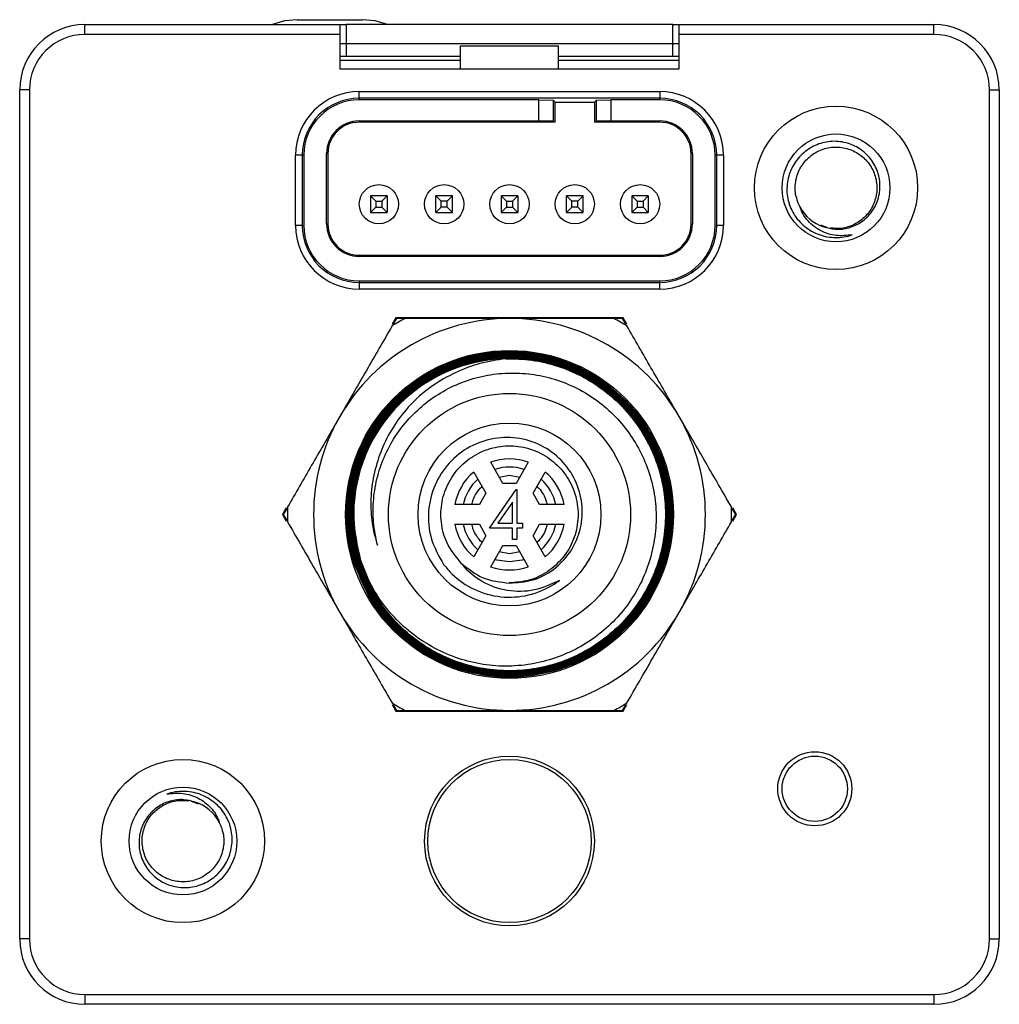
# Model space of a CAD drawing. Header units: millimetres. Extents: x 56 to 624, y -436 to 314.
# Tile 22 of 22: x 192 to 222, y 283 to 313. Entities that reach past the tile are written whole.
import ezdxf

# ---------------------------------------------------------------- set-up
doc = ezdxf.new("R2010")
doc.units = ezdxf.units.MM

msp = doc.modelspace()

# ---------------------------------------------------------------- linework, layer by layer
at = {"color": 7, "linetype": 'Continuous', "lineweight": 25}
for p, q in [((200.701, 312.754), (202.701, 312.754)), ((194.201, 312.304), (194.201, 312.604)), ((194.201, 312.604), (202.001, 312.604)), ((202.001, 312.604), (202.201, 312.604)), ((202.001, 312.604), (202.001, 312.304)), ((202.201, 312.604), (202.201, 312.029)), ((212.201, 312.604), (202.201, 312.604)), ((212.201, 312.029), (212.201, 312.604)), ((212.201, 312.604), (212.401, 312.604)), ((212.401, 312.604), (220.201, 312.604)), ((212.401, 312.304), (212.401, 312.604)), ((220.201, 312.304), (220.201, 312.604)), ((202.001, 312.304), (194.201, 312.304)), ((202.001, 312.304), (202.001, 311.254)), ((212.401, 311.254), (212.401, 312.304)), ((220.201, 312.304), (212.401, 312.304)), ((202.001, 312.029), (202.201, 312.029)), ((202.201, 312.029), (202.201, 311.629)), ((202.201, 312.029), (212.201, 312.029)), ((205.701, 311.254), (205.701, 311.954)), ((205.701, 311.954), (208.701, 311.954)), ((208.701, 311.254), (208.701, 311.954)), ((212.201, 312.029), (212.401, 312.029)), ((212.201, 311.629), (212.201, 312.029)), ((202.201, 311.629), (202.001, 311.629)), ((205.701, 311.504), (202.001, 311.504)), ((205.701, 311.629), (202.201, 311.629)), ((212.201, 311.629), (208.701, 311.629)), ((212.401, 311.504), (208.701, 311.504)), ((212.401, 311.629), (212.201, 311.629)), ((202.001, 311.254), (205.701, 311.254)), ((205.701, 311.254), (208.701, 311.254)), ((208.701, 311.254), (212.401, 311.254)), ((192.501, 310.604), (192.201, 310.604)), ((192.201, 284.604), (192.201, 310.604)), ((192.501, 310.604), (192.501, 284.604)), ((202.601, 310.554), (211.801, 310.554)), ((202.601, 310.351), (202.601, 310.554)), ((211.801, 310.554), (211.801, 310.351)), ((221.901, 310.604), (222.201, 310.604)), ((221.901, 284.604), (221.901, 310.604)), ((222.201, 310.604), (222.201, 284.604)), ((211.801, 310.351), (202.601, 310.351)), ((202.601, 310.351), (202.601, 310.302)), ((208.101, 310.302), (202.601, 310.302)), ((208.101, 310.302), (208.54, 310.288)), ((208.101, 309.654), (208.101, 310.302)), ((208.601, 310.227), (208.54, 310.288)), ((208.54, 310.288), (208.54, 309.647)), ((209.801, 310.227), (209.863, 310.288)), ((209.863, 310.288), (210.301, 310.302)), ((209.863, 309.647), (209.863, 310.288)), ((211.801, 310.302), (210.301, 310.302)), ((210.301, 310.302), (210.301, 309.654)), ((211.801, 310.302), (211.801, 310.351)), ((208.601, 310.227), (209.801, 310.227)), ((208.601, 309.617), (208.601, 310.227)), ((209.801, 310.227), (209.801, 309.617)), ((202.601, 309.654), (208.101, 309.654)), ((202.601, 309.654), (202.601, 309.617)), ((208.54, 309.647), (208.101, 309.654)), ((208.601, 309.617), (208.54, 309.647)), ((209.801, 309.617), (209.863, 309.647)), ((210.301, 309.654), (209.863, 309.647)), ((210.301, 309.654), (211.801, 309.654)), ((211.801, 309.617), (211.801, 309.654)), ((208.601, 309.617), (202.601, 309.617)), ((211.801, 309.617), (209.801, 309.617)), ((200.651, 306.454), (200.651, 308.604)), ((200.855, 308.604), (200.651, 308.604)), ((200.855, 308.604), (200.855, 306.454)), ((200.904, 308.604), (200.855, 308.604)), ((200.904, 308.604), (200.904, 306.454)), ((201.601, 306.504), (201.601, 308.654)), ((201.639, 308.654), (201.601, 308.654)), ((201.639, 308.654), (201.639, 306.504)), ((212.801, 308.654), (212.764, 308.654)), ((212.764, 306.504), (212.764, 308.654)), ((212.801, 308.654), (212.801, 306.504)), ((213.548, 308.604), (213.499, 308.604)), ((213.499, 306.454), (213.499, 308.604)), ((213.751, 308.604), (213.548, 308.604)), ((213.548, 306.454), (213.548, 308.604)), ((213.751, 308.604), (213.751, 306.454)), ((202.949, 307.356), (203.107, 307.199)), ((203.453, 307.356), (202.949, 307.356)), ((202.949, 307.356), (202.949, 306.852)), ((203.453, 307.356), (203.296, 307.199)), ((203.453, 307.356), (203.453, 306.852)), ((204.949, 306.852), (204.949, 307.356)), ((205.107, 307.199), (204.949, 307.356)), ((205.453, 307.356), (204.949, 307.356)), ((205.296, 307.199), (205.453, 307.356)), ((205.453, 306.852), (205.453, 307.356)), ((206.949, 307.356), (207.107, 307.199)), ((207.453, 307.356), (206.949, 307.356)), ((206.949, 307.356), (206.949, 306.852)), ((207.453, 307.356), (207.296, 307.199)), ((207.453, 307.356), (207.453, 306.852)), ((208.949, 306.852), (208.949, 307.356)), ((209.107, 307.199), (208.949, 307.356)), ((209.453, 307.356), (208.949, 307.356)), ((209.296, 307.199), (209.453, 307.356)), ((209.453, 306.852), (209.453, 307.356)), ((210.949, 307.356), (211.107, 307.199)), ((211.453, 307.356), (210.949, 307.356)), ((210.949, 307.356), (210.949, 306.852)), ((211.453, 307.356), (211.296, 307.199)), ((211.453, 307.356), (211.453, 306.852)), ((203.107, 307.01), (202.949, 306.852)), ((203.107, 307.199), (203.296, 307.199)), ((203.107, 307.199), (203.107, 307.01)), ((203.107, 307.01), (203.296, 307.01)), ((203.296, 307.199), (203.296, 307.01)), ((203.296, 307.01), (203.453, 306.852)), ((204.949, 306.852), (205.107, 307.01)), ((205.107, 307.01), (205.107, 307.199)), ((205.296, 307.199), (205.107, 307.199)), ((205.296, 307.01), (205.107, 307.01)), ((205.296, 307.01), (205.296, 307.199)), ((205.453, 306.852), (205.296, 307.01)), ((207.107, 307.01), (206.949, 306.852)), ((207.107, 307.199), (207.296, 307.199)), ((207.107, 307.199), (207.107, 307.01)), ((207.107, 307.01), (207.296, 307.01)), ((207.296, 307.199), (207.296, 307.01)), ((207.296, 307.01), (207.453, 306.852)), ((208.949, 306.852), (209.107, 307.01)), ((209.107, 307.01), (209.107, 307.199)), ((209.296, 307.199), (209.107, 307.199)), ((209.296, 307.01), (209.107, 307.01)), ((209.296, 307.01), (209.296, 307.199)), ((209.453, 306.852), (209.296, 307.01)), ((211.107, 307.01), (210.949, 306.852)), ((211.107, 307.199), (211.296, 307.199)), ((211.107, 307.199), (211.107, 307.01)), ((211.107, 307.01), (211.296, 307.01)), ((211.296, 307.199), (211.296, 307.01)), ((211.296, 307.01), (211.453, 306.852)), ((202.949, 306.852), (203.453, 306.852)), ((204.949, 306.852), (205.453, 306.852)), ((206.949, 306.852), (207.453, 306.852)), ((208.949, 306.852), (209.453, 306.852)), ((210.949, 306.852), (211.453, 306.852)), ((200.855, 306.454), (200.651, 306.454)), ((200.855, 306.454), (200.904, 306.454)), ((201.601, 306.504), (201.639, 306.504)), ((212.764, 306.504), (212.801, 306.504)), ((213.499, 306.454), (213.548, 306.454)), ((213.751, 306.454), (213.548, 306.454)), ((216.952, 306.385), (216.733, 306.463)), ((202.601, 305.542), (202.601, 305.504)), ((202.601, 305.542), (211.801, 305.542)), ((211.801, 305.504), (202.601, 305.504)), ((211.801, 305.504), (211.801, 305.542)), ((202.601, 304.756), (211.801, 304.756)), ((202.601, 304.756), (202.601, 304.708)), ((202.601, 304.708), (211.801, 304.708)), ((202.601, 304.708), (202.601, 304.504)), ((211.801, 304.708), (211.801, 304.756)), ((211.801, 304.504), (211.801, 304.708)), ((211.801, 304.504), (202.601, 304.504)), ((203.723, 303.628), (203.607, 303.427)), ((210.68, 303.628), (203.723, 303.628)), ((203.737, 303.604), (203.723, 303.628)), ((210.665, 303.604), (210.68, 303.628)), ((210.796, 303.427), (210.68, 303.628)), ((203.737, 303.604), (203.631, 303.42)), ((203.95, 303.604), (203.737, 303.604)), ((210.665, 303.604), (210.453, 303.604)), ((210.772, 303.42), (210.665, 303.604)), ((206.999, 298.554), (206.625, 299.203)), ((207.778, 299.203), (207.403, 298.554)), ((206.105, 298.903), (206.48, 298.254)), ((206.888, 298.746), (207.201, 298.806)), ((207.201, 298.806), (207.514, 298.746)), ((207.923, 298.254), (208.298, 298.903)), ((207.403, 298.554), (206.999, 298.554)), ((206.48, 298.254), (206.278, 297.904)), ((206.584, 297.179), (207.402, 298.372)), ((207.402, 298.372), (207.43, 298.372)), ((207.43, 298.372), (207.43, 297.333)), ((208.125, 297.904), (207.923, 298.254)), ((206.278, 297.904), (205.528, 297.904)), ((207.295, 297.985), (206.848, 297.333)), ((207.295, 297.333), (207.295, 297.985)), ((208.875, 297.904), (208.125, 297.904)), ((200.361, 297.806), (200.245, 297.604)), ((200.245, 297.604), (200.361, 297.402)), ((200.273, 297.604), (200.245, 297.604)), ((200.38, 297.788), (200.273, 297.604)), ((200.273, 297.604), (200.38, 297.42)), ((214.13, 297.604), (214.023, 297.788)), ((214.023, 297.42), (214.13, 297.604)), ((214.158, 297.604), (214.041, 297.806)), ((214.041, 297.402), (214.158, 297.604)), ((214.13, 297.604), (214.158, 297.604)), ((205.528, 297.304), (206.278, 297.304)), ((206.278, 297.304), (206.48, 296.954)), ((206.848, 297.333), (207.295, 297.333)), ((207.43, 297.333), (207.603, 297.333)), ((207.603, 297.333), (207.603, 297.179)), ((207.923, 296.954), (208.125, 297.304)), ((208.125, 297.304), (208.875, 297.304)), ((207.295, 297.179), (206.584, 297.179)), ((207.295, 296.833), (207.295, 297.179)), ((207.43, 297.179), (207.43, 296.833)), ((207.603, 297.179), (207.43, 297.179)), ((206.48, 296.954), (206.105, 296.305)), ((207.43, 296.833), (207.295, 296.833)), ((208.298, 296.305), (207.923, 296.954)), ((206.625, 296.005), (206.999, 296.654)), ((207.201, 296.402), (206.888, 296.462)), ((206.999, 296.654), (207.403, 296.654)), ((207.514, 296.462), (207.201, 296.402)), ((207.403, 296.654), (207.778, 296.005)), ((202.92, 295.034), (202.426, 296.14)), ((208.557, 292.805), (207.922, 292.668)), ((203.607, 291.781), (203.723, 291.58)), ((203.631, 291.788), (203.737, 291.604)), ((203.737, 291.604), (203.723, 291.58)), ((203.723, 291.58), (210.68, 291.58)), ((203.737, 291.604), (203.95, 291.604)), ((210.453, 291.604), (210.665, 291.604)), ((210.665, 291.604), (210.772, 291.788)), ((210.665, 291.604), (210.68, 291.58)), ((210.68, 291.58), (210.796, 291.781)), ((197.451, 288.823), (197.669, 288.746)), ((192.501, 284.604), (192.201, 284.604)), ((221.901, 284.604), (222.201, 284.604)), ((194.201, 282.904), (220.201, 282.904)), ((194.201, 282.904), (194.201, 282.604)), ((220.201, 282.904), (220.201, 282.604)), ((220.201, 282.604), (194.201, 282.604))]:
    msp.add_line(p, q, dxfattribs=at)
at = {"color": 7, "linetype": 'Continuous', "lineweight": 25, "flags": 128}
for points in [[(200.701, 312.754), (200.311, 312.716), (199.941, 312.604)], [(203.461, 312.604), (203.092, 312.716), (202.701, 312.754)], [(207.201, 296.152), (206.81, 296.206), (206.751, 296.224)], [(207.652, 296.224), (207.593, 296.206), (207.201, 296.152)]]:
    msp.add_lwpolyline(points, dxfattribs=at)
at = {"color": 7, "linetype": 'Continuous', "lineweight": 25}
for centre, radius in [((217.201, 307.604), 2.5), ((217.201, 307.604), 1.65), ((203.201, 307.104), 0.6), ((205.201, 307.104), 0.6), ((207.201, 307.104), 0.6), ((209.201, 307.104), 0.6), ((211.201, 307.104), 0.6), ((207.201, 297.604), 5.021), ((207.201, 297.604), 3.707), ((207.201, 297.604), 2.8), ((197.201, 287.604), 2.5), ((207.201, 287.604), 2.6), ((207.201, 287.604), 2.5), ((216.551, 289.204), 1.134), ((216.551, 289.204), 1), ((197.201, 287.604), 1.65)]:
    msp.add_circle(centre, radius, dxfattribs=at)
for centre, radius, start, end in [((194.201, 310.604), 2, 90, 180), ((220.201, 310.604), 2, 0, 90), ((194.201, 310.604), 1.7, 90, 180), ((220.201, 310.604), 1.7, 0, 90), ((202.601, 308.604), 1.95, 90, 180), ((211.801, 308.604), 1.95, 0, 90), ((202.601, 308.604), 1.746, 90, 180), ((202.601, 308.604), 1.698, 90, 180), ((211.801, 308.604), 1.746, 0, 90), ((211.801, 308.604), 1.698, 0, 90), ((202.601, 308.654), 1, 90, 180), ((211.801, 308.654), 1, 0, 90), ((202.601, 308.654), 0.962, 90, 180), ((211.801, 308.654), 0.962, 0, 90), ((217.201, 307.604), 1.25, 207.1372, 252.5459), ((202.601, 306.454), 1.95, 180, 270), ((202.601, 306.454), 1.746, 180, 270), ((202.601, 306.454), 1.698, 180, 270), ((202.601, 306.504), 1, 180, 270), ((202.601, 306.504), 0.962, 180, 270), ((211.801, 306.504), 1, 270, 0), ((211.801, 306.504), 0.962, 270, 0), ((211.801, 306.454), 1.95, 270, 0), ((211.801, 306.454), 1.746, 270, 0), ((211.801, 306.454), 1.698, 270, 0), ((207.201, 297.604), 6, 90, 150), ((207.201, 297.604), 6.8, 118.0725, 121.9275), ((207.201, 297.604), 6, 30, 90), ((207.201, 297.604), 6.8, 58.0725, 61.9275), ((207.201, 297.604), 4.771, 91.402, 196.5122), ((207.201, 297.604), 6, 150, 210), ((207.201, 297.604), 6, 330, 30), ((207.201, 297.604), 1.7, 70.1642, 109.8358), ((207.201, 297.604), 1.7, 130.1642, 169.8358), ((207.201, 297.604), 1.452, 71.9245, 108.0755), ((207.201, 297.604), 1.7, 10.1642, 49.8358), ((207.201, 297.604), 1.452, 131.9245, 168.0755), ((207.201, 297.604), 1.452, 11.9245, 48.0755), ((207.201, 297.604), 6.8, 178.0725, 181.9275), ((207.201, 297.604), 6.8, 358.0725, 1.9275), ((207.201, 297.604), 1.7, 190.1642, 229.8358), ((207.201, 297.604), 1.452, 191.9245, 228.0755), ((207.201, 297.604), 1.452, 311.9245, 348.0755), ((207.201, 297.604), 1.7, 310.1642, 349.8358), ((207.201, 297.604), 1.7, 250.1642, 289.8358), ((207.201, 297.604), 6, 210, 270), ((207.201, 297.604), 6, 270, 330), ((207.201, 297.604), 6.8, 238.0725, 241.9275), ((207.201, 297.604), 6.8, 298.0725, 301.9275), ((197.201, 287.604), 1.25, 27.1372, 72.5459), ((194.201, 284.604), 2, 180, 270), ((194.201, 284.604), 1.7, 180, 270), ((220.201, 284.604), 1.7, 270, 0), ((220.201, 284.604), 2, 270, 0)]:
    msp.add_arc(centre, radius, start, end, dxfattribs=at)
for points, knots in [([(216.826, 306.412), (216.941, 306.381), (217.192, 306.313), (217.602, 306.362), (217.994, 306.546), (218.311, 306.853), (218.513, 307.252), (218.571, 307.701), (218.481, 308.149), (218.246, 308.55), (217.887, 308.853), (217.444, 309.025), (216.963, 309.045), (216.497, 308.902), (216.1, 308.611), (215.813, 308.203), (215.678, 307.717), (215.699, 307.334), (215.758, 307.132), (215.77, 307.089)], [0, 0, 0, 0, 0.047632, 0.105062, 0.162483, 0.220701, 0.280524, 0.340344, 0.400599, 0.462816, 0.525032, 0.587336, 0.651945, 0.716554, 0.781106, 0.84791, 0.914913, 0.981874, 1, 1, 1, 1]), ([(216.089, 307.034), (216.044, 307.144), (215.945, 307.385), (215.943, 307.795), (216.076, 308.201), (216.338, 308.541), (216.697, 308.774), (217.114, 308.875), (217.54, 308.832), (217.929, 308.65), (218.234, 308.35), (218.423, 307.965), (218.474, 307.539), (218.38, 307.121), (218.154, 306.757), (217.819, 306.492), (217.422, 306.344), (217.149, 306.363), (217.017, 306.372)], [0, 0, 0, 0, 0.053605, 0.11698, 0.180321, 0.243691, 0.307073, 0.370414, 0.433778, 0.497163, 0.560506, 0.623863, 0.68725, 0.750592, 0.813942, 0.87733, 0.940671, 1, 1, 1, 1]), ([(215.77, 307.089), (215.803, 307.012), (215.9, 306.778), (216.176, 306.444), (216.615, 306.169), (217.123, 306.057), (217.49, 306.099), (217.672, 306.158), (217.692, 306.165)], [0, 0, 0, 0, 0.106603, 0.3221, 0.539079, 0.756057, 0.973036, 1, 1, 1, 1]), ([(217.692, 306.165), (217.528, 306.147), (217.2, 306.112), (216.723, 306.27), (216.331, 306.561), (216.151, 306.854), (216.095, 307.016), (216.089, 307.034)], [0, 0, 0, 0, 0.246652, 0.4933, 0.740192, 0.970983, 1, 1, 1, 1]), ([(203.605, 303.375), (203.345, 302.924), (202.819, 302.014), (202.278, 301.076), (202.005, 300.604)], [0, 0, 0, 0, 0.495902, 1, 1, 1, 1]), ([(207.201, 303.604), (207.198, 303.604), (206.661, 303.604), (205.577, 303.604), (204.53, 303.604), (204.001, 303.604)], [0, 0, 0, 0, 0.003356, 0.496899, 1, 1, 1, 1]), ([(210.401, 303.604), (209.88, 303.604), (208.829, 303.604), (207.747, 303.604), (207.201, 303.604)], [0, 0, 0, 0, 0.495902, 1, 1, 1, 1]), ([(212.398, 300.604), (212.356, 300.675), (212.068, 301.175), (211.527, 302.111), (211.042, 302.952), (210.798, 303.375)], [0, 0, 0, 0, 0.0759933, 0.5343082, 1, 1, 1, 1]), ([(202.206, 297.586), (202.218, 297.862), (202.243, 298.414), (202.452, 299.22), (202.784, 299.981), (203.239, 300.682), (203.81, 301.299), (204.478, 301.817), (205.225, 302.213), (206.026, 302.48), (206.862, 302.606), (207.707, 302.593), (208.537, 302.434), (209.252, 302.176), (209.664, 301.939), (209.833, 301.842)], [0, 0, 0, 0, 0.07787, 0.155757, 0.233597, 0.311436, 0.390685, 0.469934, 0.549106, 0.628278, 0.707451, 0.786623, 0.865838, 0.945054, 1, 1, 1, 1]), ([(209.833, 301.842), (209.587, 301.978), (209.094, 302.25), (208.282, 302.494), (207.444, 302.605), (206.598, 302.574), (205.771, 302.399), (204.985, 302.09), (204.263, 301.65), (203.624, 301.098), (203.09, 300.444), (202.67, 299.711), (202.383, 298.918), (202.231, 298.089), (202.223, 297.245), (202.354, 296.412), (202.625, 295.615), (203.023, 294.875), (203.543, 294.214), (204.164, 293.647), (204.873, 293.195), (205.647, 292.865), (206.466, 292.674), (207.304, 292.62), (208.14, 292.71), (208.949, 292.936), (209.707, 293.298), (210.396, 293.78), (210.991, 294.372), (211.48, 295.055), (211.846, 295.81), (212.082, 296.616), (212.176, 297.45), (212.132, 298.288), (211.945, 299.106), (211.626, 299.882), (211.178, 300.592), (210.62, 301.218), (209.963, 301.739), (209.23, 302.145), (208.438, 302.419), (207.611, 302.559), (206.773, 302.555), (205.947, 302.414), (205.158, 302.132), (204.426, 301.726), (203.774, 301.199), (203.218, 300.572), (202.778, 299.86), (202.462, 299.085), (202.282, 298.268), (202.24, 297.432), (202.342, 296.601), (202.579, 295.798), (202.949, 295.049), (203.439, 294.371), (204.037, 293.786), (204.723, 293.308), (205.481, 292.955), (206.286, 292.731), (207.118, 292.649), (207.951, 292.704), (208.763, 292.902), (209.532, 293.231), (210.232, 293.686), (210.847, 294.25), (211.357, 294.912), (211.751, 295.648), (212.013, 296.441), (212.141, 297.266), (212.125, 298.1), (211.972, 298.92), (211.681, 299.702), (211.266, 300.425), (210.732, 301.067), (210.101, 301.611), (209.386, 302.039), (208.61, 302.344), (207.793, 302.511), (206.96, 302.541), (206.135, 302.428), (205.339, 302.181), (204.598, 301.802), (203.929, 301.305), (203.355, 300.701), (202.889, 300.011), (202.548, 299.252), (202.337, 298.447), (202.266, 297.618), (202.334, 296.788), (202.542, 295.983), (202.88, 295.223), (203.343, 294.532), (203.914, 293.927), (204.579, 293.429), (205.318, 293.047), (206.111, 292.797), (206.933, 292.682), (207.764, 292.709), (208.579, 292.872), (209.353, 293.173), (210.067, 293.597), (210.698, 294.137), (211.231, 294.773), (211.648, 295.492), (211.94, 296.269), (212.095, 297.084), (212.114, 297.913), (211.99, 298.734), (211.733, 299.522), (211.344, 300.255), (210.84, 300.914), (210.231, 301.476), (209.538, 301.931), (208.777, 302.26), (207.972, 302.459), (207.146, 302.517), (206.321, 302.439), (205.522, 302.22), (204.77, 301.873), (204.089, 301.402), (203.494, 300.826), (203.008, 300.156), (202.638, 299.416), (202.401, 298.623), (202.297, 297.802), (202.336, 296.975), (202.51, 296.166), (202.82, 295.4), (203.252, 294.695), (203.799, 294.074), (204.44, 293.552), (205.161, 293.147), (205.938, 292.867), (206.752, 292.725), (207.578, 292.718), (208.393, 292.853), (209.175, 293.12), (209.899, 293.517), (210.547, 294.028), (211.099, 294.642), (211.542, 295.339), (211.859, 296.101), (212.046, 296.905), (212.092, 297.728), (212.003, 298.548), (211.774, 299.341), (211.417, 300.085), (210.939, 300.756), (210.357, 301.34), (209.683, 301.815), (208.941, 302.173), (208.148, 302.398), (207.329, 302.49), (206.507, 302.439), (205.704, 302.255), (204.945, 301.935), (204.249, 301.495), (203.639, 300.942), (203.128, 300.297), (202.736, 299.573), (202.468, 298.795), (202.337, 297.983), (202.342, 297.16), (202.488, 296.351), (202.765, 295.577), (203.17, 294.861), (203.688, 294.222), (204.307, 293.682), (205.007, 293.251), (205.77, 292.946), (206.573, 292.771), (207.394, 292.736), (208.209, 292.837), (208.995, 293.076), (209.73, 293.441), (210.392, 293.927), (210.965, 294.515), (211.429, 295.192), (211.774, 295.937), (211.987, 296.729), (212.067, 297.545), (212.006, 298.363), (211.81, 299.16), (211.481, 299.911), (211.034, 300.598), (210.475, 301.197), (209.825, 301.697), (209.099, 302.077), (208.321, 302.333), (207.51, 302.452), (206.692, 302.436), (205.888, 302.279), (205.12, 301.993), (204.414, 301.579), (203.785, 301.054), (203.256, 300.43), (202.837, 299.728), (202.544, 298.964), (202.381, 298.162), (202.358, 297.344), (202.47, 296.534), (202.719, 295.755), (203.093, 295.028), (203.586, 294.376), (204.179, 293.814), (204.86, 293.362), (205.605, 293.028), (206.397, 292.827), (207.211, 292.759), (208.025, 292.832), (208.815, 293.037), (209.558, 293.375), (210.235, 293.831), (210.825, 294.396), (211.313, 295.05), (211.681, 295.778), (211.925, 296.556), (212.032, 297.364), (212.004, 298.18), (211.837, 298.978), (211.541, 299.738), (211.119, 300.435), (210.589, 301.053), (209.96, 301.572), (209.254, 301.979), (208.489, 302.26), (207.689, 302.411), (206.875, 302.422), (206.07, 302.299), (205.298, 302.04), (204.579, 301.658), (203.937, 301.158), (203.386, 300.56), (202.945, 299.876), (202.623, 299.129), (202.434, 298.337), (202.367, 297.355), (202.548, 296.201), (203.036, 295.141), (203.637, 294.361), (204.232, 293.808), (204.913, 293.365), (205.657, 293.04), (206.447, 292.848), (207.257, 292.788), (208.064, 292.868), (208.848, 293.079), (209.584, 293.422), (210.253, 293.881), (210.834, 294.448), (211.313, 295.103), (211.672, 295.83), (211.907, 296.606), (212.006, 297.411), (211.971, 298.221), (211.797, 299.013), (211.496, 299.765), (211.07, 300.455), (210.537, 301.065), (209.906, 301.574), (209.201, 301.973), (208.438, 302.244), (207.641, 302.387), (206.832, 302.391), (206.032, 302.261), (205.267, 301.997), (204.557, 301.61), (203.923, 301.107), (203.381, 300.507), (202.949, 299.823), (202.635, 299.077), (202.457, 298.289), (202.39, 297.331), (202.537, 296.657), (202.627, 296.248)], [0, 0, 0, 0, 0.0037333, 0.0074665, 0.0111999, 0.0149333, 0.0186613, 0.0223894, 0.0261166, 0.0298439, 0.0335693, 0.0372947, 0.0410151, 0.0447354, 0.0484555, 0.0521758, 0.0558775, 0.0595791, 0.063285, 0.0669908, 0.0706963, 0.0744019, 0.0781052, 0.0818084, 0.0855102, 0.089212, 0.0929138, 0.0966156, 0.1003147, 0.1040138, 0.107713, 0.1114122, 0.1151102, 0.1188081, 0.1225035, 0.1261988, 0.1298954, 0.133592, 0.1372853, 0.1409785, 0.1446721, 0.1483656, 0.1520585, 0.1557513, 0.1594407, 0.16313, 0.166821, 0.170512, 0.1742005, 0.177889, 0.1815759, 0.1852628, 0.1889504, 0.1926379, 0.1963218, 0.2000056, 0.2036906, 0.2073756, 0.2110592, 0.2147428, 0.2184233, 0.2221038, 0.2257859, 0.2294679, 0.2331469, 0.2368258, 0.2405044, 0.2441829, 0.2478614, 0.2515398, 0.2552145, 0.2588891, 0.2625654, 0.2662417, 0.2699159, 0.2735902, 0.2772621, 0.280934, 0.284607, 0.2882801, 0.2919495, 0.2956189, 0.2992891, 0.3029592, 0.3066284, 0.3102976, 0.3139634, 0.3176291, 0.3212966, 0.324964, 0.3286287, 0.3322934, 0.3359569, 0.3396205, 0.3432844, 0.3469484, 0.3506085, 0.3542685, 0.3579301, 0.3615917, 0.3652516, 0.3689115, 0.3725685, 0.3762255, 0.379884, 0.3835425, 0.3871976, 0.3908527, 0.3945079, 0.3981632, 0.4018179, 0.4054727, 0.4091237, 0.4127747, 0.4164276, 0.4200804, 0.4237308, 0.4273813, 0.4310298, 0.4346783, 0.4383278, 0.4419772, 0.4456229, 0.4492685, 0.4529153, 0.4565621, 0.4602076, 0.4638531, 0.4674953, 0.4711374, 0.4747814, 0.4784253, 0.4820662, 0.485707, 0.4893473, 0.4929875, 0.4966278, 0.5002682, 0.5039046, 0.5075409, 0.5111791, 0.5148173, 0.5184534, 0.5220896, 0.5257231, 0.5293567, 0.5329916, 0.5366266, 0.5402578, 0.5438891, 0.547521, 0.5511529, 0.5547841, 0.5584152, 0.5620426, 0.56567, 0.5692994, 0.5729287, 0.5765554, 0.580182, 0.5838072, 0.5874324, 0.5910583, 0.5946842, 0.598306, 0.6019278, 0.6055513, 0.6091747, 0.6127965, 0.6164184, 0.620037, 0.6236557, 0.6272761, 0.6308966, 0.6345135, 0.6381305, 0.6417475, 0.6453645, 0.6489812, 0.652598, 0.6562107, 0.6598234, 0.6634381, 0.6670529, 0.6706652, 0.6742777, 0.6778878, 0.681498, 0.6851094, 0.6887208, 0.6923283, 0.6959357, 0.6995443, 0.703153, 0.7067604, 0.7103679, 0.7139718, 0.7175756, 0.7211815, 0.7247874, 0.7283902, 0.731993, 0.7355949, 0.7391968, 0.7427992, 0.7464015, 0.7499996, 0.7535977, 0.7571978, 0.7607978, 0.764396, 0.7679941, 0.7715893, 0.7751845, 0.7787815, 0.7823784, 0.7859715, 0.7895646, 0.7931584, 0.7967521, 0.8003452, 0.8039384, 0.8075275, 0.8111165, 0.8147079, 0.8182992, 0.8218878, 0.8254764, 0.8290633, 0.8326501, 0.836238, 0.8398259, 0.8434095, 0.8469932, 0.8505785, 0.8541638, 0.8577477, 0.8613315, 0.8671891, 0.8730468, 0.8766272, 0.8802077, 0.8837851, 0.8873625, 0.890942, 0.8945215, 0.8980973, 0.9016732, 0.9052491, 0.908825, 0.9124008, 0.9159765, 0.919548, 0.9231194, 0.9266932, 0.930267, 0.9338383, 0.9374097, 0.9409787, 0.9445477, 0.9481182, 0.9516886, 0.9552549, 0.9588211, 0.9623887, 0.9659564, 0.9695229, 0.9730894, 0.976652, 0.9802146, 0.9837795, 0.9873444, 0.9909062, 0.9944679, 1, 1, 1, 1]), ([(207.085, 302.374), (207.353, 302.367), (207.89, 302.354), (208.677, 302.165), (209.422, 301.854), (210.105, 301.423), (210.705, 300.881), (211.207, 300.247), (211.593, 299.537), (211.858, 298.772), (211.987, 297.974), (211.983, 297.165), (211.841, 296.369), (211.57, 295.606), (211.172, 294.902), (210.663, 294.272), (210.055, 293.738), (209.366, 293.312), (208.614, 293.01), (207.823, 292.836), (207.014, 292.8), (206.21, 292.898), (205.434, 293.131), (204.707, 293.49), (204.052, 293.968), (203.484, 294.547), (203.024, 295.214), (202.68, 295.949), (202.467, 296.731), (202.386, 297.539), (202.444, 298.348), (202.634, 299.137), (202.957, 299.882), (203.398, 300.563), (203.949, 301.16), (204.591, 301.657), (205.309, 302.037), (206.079, 302.294), (206.883, 302.415), (207.695, 302.403), (208.494, 302.251), (209.257, 301.97), (209.96, 301.562), (210.587, 301.045), (211.116, 300.427), (211.537, 299.73), (211.831, 298.972), (211.997, 298.176), (212.025, 297.363), (211.918, 296.556), (211.674, 295.779), (211.306, 295.053), (210.819, 294.4), (210.231, 293.837), (209.556, 293.382), (208.814, 293.044), (208.025, 292.839), (207.214, 292.766), (206.401, 292.833), (205.611, 293.033), (204.866, 293.366), (204.186, 293.816), (203.594, 294.377), (203.102, 295.027), (202.728, 295.752), (202.478, 296.529), (202.365, 297.338), (202.387, 298.153), (202.548, 298.954), (202.839, 299.717), (203.256, 300.419), (203.783, 301.043), (204.409, 301.568), (205.113, 301.982), (205.878, 302.27), (206.68, 302.428), (207.498, 302.446), (208.307, 302.33), (209.084, 302.077), (209.809, 301.699), (210.46, 301.203), (211.019, 300.606), (211.469, 299.922), (211.799, 299.173), (211.997, 298.379), (212.061, 297.563), (211.984, 296.747), (211.775, 295.956), (211.432, 295.212), (210.973, 294.534), (210.403, 293.945), (209.745, 293.457), (209.012, 293.09), (208.229, 292.848), (207.416, 292.743), (206.596, 292.774), (205.794, 292.945), (205.031, 293.245), (204.33, 293.672), (203.709, 294.209), (203.189, 294.843), (202.781, 295.555), (202.5, 296.327), (202.35, 297.134), (202.341, 297.955), (202.467, 298.766), (202.73, 299.545), (203.117, 300.269), (203.623, 300.917), (204.229, 301.472), (204.92, 301.916), (205.676, 302.24), (206.476, 302.429), (207.297, 302.485), (208.115, 302.399), (208.907, 302.179), (209.651, 301.828), (210.327, 301.358), (210.912, 300.779), (211.395, 300.112), (211.756, 299.373), (211.99, 298.584), (212.086, 297.766), (212.046, 296.943), (211.865, 296.139), (211.555, 295.376), (211.119, 294.677), (210.573, 294.059), (209.93, 293.544), (209.21, 293.141), (208.432, 292.868), (207.62, 292.726), (206.795, 292.726), (205.981, 292.861), (205.202, 293.134), (204.479, 293.531), (203.835, 294.047), (203.283, 294.661), (202.845, 295.361), (202.528, 296.124), (202.347, 296.929), (202.3, 297.754), (202.395, 298.574), (202.624, 299.368), (202.986, 300.111), (203.466, 300.785), (204.053, 301.366), (204.728, 301.843), (205.475, 302.198), (206.271, 302.425), (207.093, 302.512), (207.919, 302.463), (208.724, 302.273), (209.488, 301.953), (210.185, 301.506), (210.8, 300.952), (211.31, 300.3), (211.706, 299.573), (211.972, 298.788), (212.105, 297.971), (212.097, 297.142), (211.952, 296.326), (211.669, 295.547), (211.262, 294.825), (210.737, 294.183), (210.114, 293.636), (209.406, 293.204), (208.637, 292.894), (207.826, 292.721), (206.997, 292.683), (206.174, 292.788), (205.379, 293.027), (204.637, 293.398), (203.965, 293.887), (203.388, 294.483), (202.916, 295.167), (202.568, 295.921), (202.349, 296.723), (202.271, 297.55), (202.329, 298.378), (202.529, 299.185), (202.859, 299.949), (203.315, 300.644), (203.879, 301.255), (204.539, 301.76), (205.274, 302.15), (206.065, 302.409), (206.888, 302.534), (207.719, 302.516), (208.537, 302.361), (209.317, 302.069), (210.038, 301.652), (210.676, 301.118), (211.219, 300.486), (211.645, 299.77), (211.948, 298.994), (212.113, 298.177), (212.142, 297.344), (212.027, 296.519), (211.779, 295.723), (211.398, 294.982), (210.899, 294.313), (210.294, 293.739), (209.602, 293.273), (208.841, 292.932), (208.033, 292.721), (207.202, 292.651), (206.369, 292.719), (205.561, 292.929), (204.799, 293.269), (204.106, 293.734), (203.498, 294.307), (202.997, 294.976), (202.614, 295.719), (202.363, 296.516), (202.247, 297.343), (202.274, 298.179), (202.438, 298.998), (202.741, 299.778), (203.167, 300.497), (203.711, 301.133), (204.351, 301.671), (205.075, 302.091), (205.858, 302.387), (206.68, 302.543), (207.517, 302.563), (208.345, 302.439), (209.141, 302.181), (209.882, 301.789), (210.548, 301.282), (211.117, 300.667), (211.578, 299.968), (211.912, 299.199), (212.115, 298.386), (212.176, 297.55), (212.098, 296.715), (211.879, 295.906), (211.529, 295.143), (211.054, 294.452), (210.472, 293.848), (209.794, 293.353), (209.045, 292.976), (208.241, 292.733), (207.409, 292.625), (206.57, 292.662), (205.748, 292.836), (204.969, 293.148), (204.251, 293.584), (203.618, 294.137), (203.1, 294.769), (202.703, 295.458), (202.429, 296.165), (202.269, 296.893), (202.216, 297.624), (202.273, 298.354), (202.443, 299.103), (202.744, 299.85), (203.182, 300.567), (203.737, 301.2), (204.389, 301.732), (205.122, 302.145), (205.913, 302.432), (206.742, 302.579), (207.584, 302.588), (208.415, 302.452), (209.174, 302.194), (209.849, 301.838), (210.434, 301.411), (210.981, 300.875), (211.459, 300.228), (211.841, 299.477), (212.089, 298.671), (212.201, 297.835), (212.168, 296.992), (211.997, 296.167), (211.687, 295.382), (211.252, 294.659), (210.7, 294.021), (210.055, 293.489), (209.337, 293.067), (208.817, 292.892), (208.557, 292.805)], [0, 0, 0, 0, 0.003519, 0.007039, 0.010558, 0.014077, 0.0176, 0.021123, 0.024647, 0.028171, 0.031694, 0.035217, 0.038745, 0.042272, 0.045797, 0.049323, 0.052851, 0.056379, 0.059909, 0.06344, 0.066968, 0.070497, 0.07403, 0.077562, 0.081095, 0.084627, 0.088159, 0.091692, 0.095229, 0.098765, 0.1023, 0.105834, 0.109372, 0.112909, 0.116448, 0.119987, 0.123525, 0.127063, 0.130605, 0.134147, 0.137688, 0.141229, 0.144771, 0.148314, 0.151859, 0.155405, 0.158948, 0.162491, 0.166039, 0.169586, 0.173134, 0.176681, 0.180228, 0.183776, 0.187327, 0.190879, 0.194428, 0.197977, 0.20153, 0.205082, 0.208636, 0.21219, 0.215743, 0.219295, 0.222852, 0.226409, 0.229965, 0.233521, 0.237078, 0.240635, 0.244195, 0.247756, 0.251314, 0.254872, 0.258434, 0.261996, 0.265559, 0.269122, 0.272684, 0.276246, 0.279812, 0.283378, 0.286943, 0.290507, 0.294074, 0.297641, 0.30121, 0.304779, 0.308347, 0.311914, 0.315486, 0.319057, 0.322628, 0.3262, 0.329771, 0.333343, 0.336918, 0.340494, 0.344067, 0.34764, 0.351217, 0.354793, 0.358371, 0.361949, 0.365526, 0.369102, 0.372683, 0.376264, 0.379844, 0.383424, 0.387005, 0.390586, 0.394171, 0.397755, 0.401337, 0.40492, 0.408506, 0.412092, 0.415679, 0.419265, 0.422851, 0.426437, 0.430028, 0.433618, 0.437206, 0.440795, 0.444386, 0.447977, 0.45157, 0.455163, 0.458755, 0.462346, 0.465942, 0.469537, 0.473133, 0.476728, 0.480323, 0.483919, 0.487518, 0.491118, 0.494715, 0.498312, 0.501913, 0.505514, 0.509116, 0.512718, 0.516318, 0.519919, 0.523524, 0.527129, 0.530733, 0.534337, 0.537942, 0.541547, 0.545156, 0.548764, 0.552371, 0.555977, 0.559587, 0.563198, 0.566808, 0.570418, 0.574029, 0.577639, 0.581253, 0.584868, 0.58848, 0.592092, 0.595708, 0.599323, 0.60294, 0.606557, 0.610173, 0.613788, 0.617408, 0.621028, 0.624647, 0.628266, 0.631886, 0.635506, 0.639129, 0.642753, 0.646374, 0.649995, 0.65362, 0.657245, 0.660871, 0.664497, 0.668121, 0.671746, 0.675376, 0.679005, 0.682632, 0.68626, 0.68989, 0.693519, 0.697152, 0.700784, 0.704414, 0.708045, 0.711679, 0.715314, 0.718948, 0.722582, 0.726217, 0.729851, 0.73349, 0.737129, 0.740765, 0.744401, 0.748041, 0.75168, 0.755321, 0.758962, 0.762602, 0.766241, 0.769886, 0.77353, 0.777172, 0.780815, 0.784459, 0.788104, 0.791751, 0.795399, 0.799044, 0.802689, 0.806338, 0.809988, 0.813637, 0.817287, 0.820936, 0.824585, 0.828239, 0.831892, 0.835543, 0.839195, 0.842849, 0.846503, 0.850159, 0.853816, 0.85747, 0.861124, 0.864783, 0.868442, 0.8721, 0.875758, 0.879417, 0.883076, 0.886739, 0.890401, 0.893767, 0.897132, 0.900326, 0.903521, 0.906715, 0.90991, 0.913573, 0.917236, 0.920903, 0.92457, 0.928238, 0.931906, 0.935573, 0.93924, 0.942911, 0.946583, 0.949721, 0.952894, 0.956066, 0.95974, 0.963414, 0.967087, 0.970761, 0.974434, 0.978107, 0.981785, 0.985462, 0.989138, 0.992813, 0.996407, 1, 1, 1, 1]), ([(207.085, 302.374), (206.82, 302.332), (206.289, 302.249), (205.533, 301.961), (204.831, 301.561), (204.219, 301.05), (203.721, 300.444), (203.349, 299.782), (203.096, 299.08), (202.959, 298.375), (202.944, 297.676), (203.023, 297.106), (203.123, 296.775), (203.158, 296.662)], [0, 0, 0, 0, 0.101294, 0.202629, 0.304118, 0.40554, 0.502327, 0.59914, 0.691424, 0.783669, 0.869368, 0.95504, 1, 1, 1, 1]), ([(203.158, 296.662), (203.11, 296.895), (203.016, 297.361), (203.023, 298.079), (203.145, 298.784), (203.384, 299.455), (203.734, 300.07), (204.178, 300.621), (204.711, 301.094), (205.322, 301.48), (205.994, 301.756), (206.703, 301.916), (207.423, 301.952), (208.143, 301.873), (208.849, 301.672), (209.518, 301.355), (210.122, 300.926), (210.645, 300.404), (211.074, 299.803), (211.404, 299.135), (211.619, 298.413), (211.71, 297.662), (211.669, 296.911), (211.509, 296.176), (211.226, 295.471), (210.828, 294.815), (210.32, 294.235), (209.724, 293.748), (209.056, 293.372), (208.333, 293.105), (207.567, 292.961), (206.782, 292.946), (206.007, 293.068), (205.264, 293.314), (204.571, 293.683), (203.94, 294.162), (203.398, 294.746), (202.931, 295.441), (202.732, 295.97), (202.627, 296.248)], [0, 0, 0, 0, 0.025679, 0.051358, 0.077065, 0.102768, 0.127975, 0.153187, 0.178971, 0.204752, 0.230961, 0.257172, 0.282876, 0.308583, 0.335207, 0.361827, 0.388348, 0.414874, 0.441372, 0.467871, 0.49515, 0.522425, 0.549241, 0.576062, 0.6035, 0.630937, 0.658691, 0.686448, 0.713828, 0.741209, 0.769436, 0.797659, 0.825738, 0.853823, 0.882024, 0.910224, 0.939072, 0.96792, 1, 1, 1, 1]), ([(202.005, 300.604), (201.964, 300.533), (201.676, 300.033), (201.135, 299.097), (200.65, 298.256), (200.405, 297.833)], [0, 0, 0, 0, 0.075993, 0.534308, 1, 1, 1, 1]), ([(213.998, 297.833), (213.737, 298.284), (213.211, 299.194), (212.67, 300.132), (212.398, 300.604)], [0, 0, 0, 0, 0.495902, 1, 1, 1, 1]), ([(207.201, 295.504), (207.442, 295.519), (207.923, 295.549), (208.573, 295.893), (209.081, 296.419), (209.393, 297.092), (209.465, 297.839), (209.29, 298.578), (208.877, 299.225), (208.266, 299.708), (207.524, 299.97), (206.726, 299.97), (205.964, 299.71), (205.324, 299.206), (204.876, 298.513), (204.682, 297.707), (204.751, 296.84), (205.034, 296.337), (205.182, 296.075)], [0, 0, 0, 0, 0.0578887, 0.1157775, 0.1736437, 0.2326512, 0.2922541, 0.3523433, 0.4136702, 0.4749525, 0.5379112, 0.6009395, 0.6649687, 0.7297312, 0.7948515, 0.8613363, 0.9277824, 1, 1, 1, 1]), ([(205.716, 296.119), (205.554, 296.321), (205.256, 296.689), (205.085, 297.362), (205.106, 298.003), (205.321, 298.609), (205.706, 299.124), (206.227, 299.501), (206.836, 299.705), (207.48, 299.718), (208.097, 299.539), (208.633, 299.184), (209.04, 298.685), (209.278, 298.089), (209.328, 297.447), (209.185, 296.82), (208.861, 296.264), (208.385, 295.833), (207.81, 295.552), (207.391, 295.522), (207.187, 295.507)], [0, 0, 0, 0, 0.0667109, 0.1220925, 0.1764154, 0.2319834, 0.2867276, 0.3415779, 0.3971176, 0.4514198, 0.5068559, 0.5619464, 0.6164702, 0.6720759, 0.7265024, 0.7817157, 0.8370673, 0.8914051, 0.9469843, 1, 1, 1, 1]), ([(206.057, 297.904), (206.063, 297.952), (206.081, 298.082), (206.195, 298.265), (206.291, 298.405), (206.357, 298.459), (206.36, 298.461)], [0, 0, 0, 0, 0.224336, 0.603891, 0.982618, 1, 1, 1, 1]), ([(208.043, 298.461), (208.045, 298.459), (208.112, 298.405), (208.208, 298.265), (208.322, 298.082), (208.339, 297.952), (208.346, 297.904)], [0, 0, 0, 0, 0.017382, 0.396938, 0.775664, 1, 1, 1, 1]), ([(202.426, 296.14), (202.372, 296.343), (202.245, 296.816), (202.22, 297.305), (202.206, 297.586)], [0, 0, 0, 0, 0.4273556, 1, 1, 1, 1]), ([(202.426, 296.14), (202.342, 296.482), (202.224, 296.962), (202.21, 297.447), (202.206, 297.586)], [0, 0, 0, 0, 0.7131849, 1, 1, 1, 1]), ([(200.405, 297.375), (200.666, 296.924), (201.191, 296.014), (201.732, 295.076), (202.005, 294.604)], [0, 0, 0, 0, 0.495902, 1, 1, 1, 1]), ([(206.36, 296.747), (206.357, 296.749), (206.291, 296.803), (206.195, 296.943), (206.081, 297.126), (206.063, 297.256), (206.057, 297.304)], [0, 0, 0, 0, 0.017382, 0.396938, 0.775664, 1, 1, 1, 1]), ([(208.346, 297.304), (208.339, 297.256), (208.322, 297.126), (208.208, 296.943), (208.112, 296.803), (208.045, 296.749), (208.043, 296.747)], [0, 0, 0, 0, 0.224336, 0.603891, 0.982618, 1, 1, 1, 1]), ([(212.398, 294.604), (212.439, 294.675), (212.727, 295.175), (213.268, 296.111), (213.753, 296.952), (213.998, 297.375)], [0, 0, 0, 0, 0.075993, 0.534308, 1, 1, 1, 1]), ([(205.182, 296.075), (205.268, 295.972), (205.527, 295.662), (206.11, 295.269), (206.93, 295.036), (207.794, 295.093), (208.392, 295.341), (208.677, 295.546), (208.731, 295.585)], [0, 0, 0, 0, 0.101258, 0.305773, 0.520401, 0.735029, 0.949656, 1, 1, 1, 1]), ([(208.731, 295.585), (208.479, 295.469), (207.975, 295.237), (207.127, 295.229), (206.361, 295.495), (205.919, 295.862), (205.741, 296.088), (205.716, 296.119)], [0, 0, 0, 0, 0.247261, 0.494527, 0.740599, 0.964417, 1, 1, 1, 1]), ([(206.472, 292.669), (206.151, 292.736), (205.511, 292.87), (204.621, 293.299), (203.898, 293.836), (203.328, 294.423), (203.056, 294.83), (202.92, 295.034)], [0, 0, 0, 0, 0.2223822, 0.444788, 0.6670197, 0.8334839, 1, 1, 1, 1]), ([(206.472, 292.669), (206.2, 292.722), (205.65, 292.831), (204.877, 293.163), (204.164, 293.616), (203.478, 294.224), (203.119, 294.746), (202.92, 295.034)], [0, 0, 0, 0, 0.187849, 0.381152, 0.569003, 0.762295, 1, 1, 1, 1]), ([(202.005, 294.604), (202.046, 294.533), (202.335, 294.033), (202.875, 293.097), (203.361, 292.256), (203.605, 291.833)], [0, 0, 0, 0, 0.075993, 0.534308, 1, 1, 1, 1]), ([(210.798, 291.833), (211.058, 292.284), (211.584, 293.194), (212.125, 294.132), (212.398, 294.604)], [0, 0, 0, 0, 0.495902, 1, 1, 1, 1]), ([(207.922, 292.668), (207.68, 292.642), (207.197, 292.589), (206.713, 292.642), (206.472, 292.669)], [0, 0, 0, 0, 0.499967, 1, 1, 1, 1]), ([(204.001, 291.604), (204.523, 291.604), (205.574, 291.604), (206.656, 291.604), (207.201, 291.604)], [0, 0, 0, 0, 0.495902, 1, 1, 1, 1]), ([(207.201, 291.604), (207.205, 291.604), (207.742, 291.604), (208.825, 291.604), (209.873, 291.604), (210.401, 291.604)], [0, 0, 0, 0, 0.003356, 0.496899, 1, 1, 1, 1]), ([(197.576, 288.797), (197.462, 288.827), (197.21, 288.895), (196.801, 288.846), (196.409, 288.662), (196.092, 288.355), (195.89, 287.956), (195.832, 287.507), (195.922, 287.059), (196.157, 286.658), (196.516, 286.355), (196.959, 286.183), (197.44, 286.163), (197.906, 286.306), (198.303, 286.597), (198.59, 287.005), (198.725, 287.491), (198.704, 287.874), (198.645, 288.076), (198.632, 288.119)], [0, 0, 0, 0, 0.047632, 0.105062, 0.162483, 0.220701, 0.280524, 0.340344, 0.400599, 0.462816, 0.525032, 0.587336, 0.651945, 0.716554, 0.781106, 0.84791, 0.914913, 0.981874, 1, 1, 1, 1]), ([(198.314, 288.174), (198.359, 288.064), (198.458, 287.823), (198.46, 287.413), (198.327, 287.007), (198.065, 286.667), (197.705, 286.434), (197.289, 286.333), (196.862, 286.376), (196.474, 286.558), (196.168, 286.858), (195.98, 287.243), (195.929, 287.669), (196.022, 288.087), (196.249, 288.451), (196.583, 288.716), (196.981, 288.864), (197.254, 288.845), (197.386, 288.836)], [0, 0, 0, 0, 0.053605, 0.11698, 0.180321, 0.243691, 0.307073, 0.370414, 0.433778, 0.497163, 0.560506, 0.623863, 0.68725, 0.750592, 0.813942, 0.87733, 0.940671, 1, 1, 1, 1]), ([(198.632, 288.119), (198.6, 288.196), (198.503, 288.43), (198.227, 288.764), (197.788, 289.039), (197.28, 289.151), (196.913, 289.109), (196.731, 289.05), (196.711, 289.043)], [0, 0, 0, 0, 0.106603, 0.3221, 0.539079, 0.756057, 0.973036, 1, 1, 1, 1]), ([(196.711, 289.043), (196.875, 289.061), (197.202, 289.097), (197.68, 288.938), (198.072, 288.648), (198.252, 288.354), (198.308, 288.192), (198.314, 288.174)], [0, 0, 0, 0, 0.246652, 0.4933, 0.740192, 0.970983, 1, 1, 1, 1])]:
    msp.add_open_spline(points, degree=3, knots=knots, dxfattribs=at)
msp.add_open_spline([(205.716, 296.119), (205.933, 295.943), (206.367, 295.59), (206.923, 295.533), (207.201, 295.504)], degree=3, dxfattribs=at)

doc.saveas('drawing.dxf')
